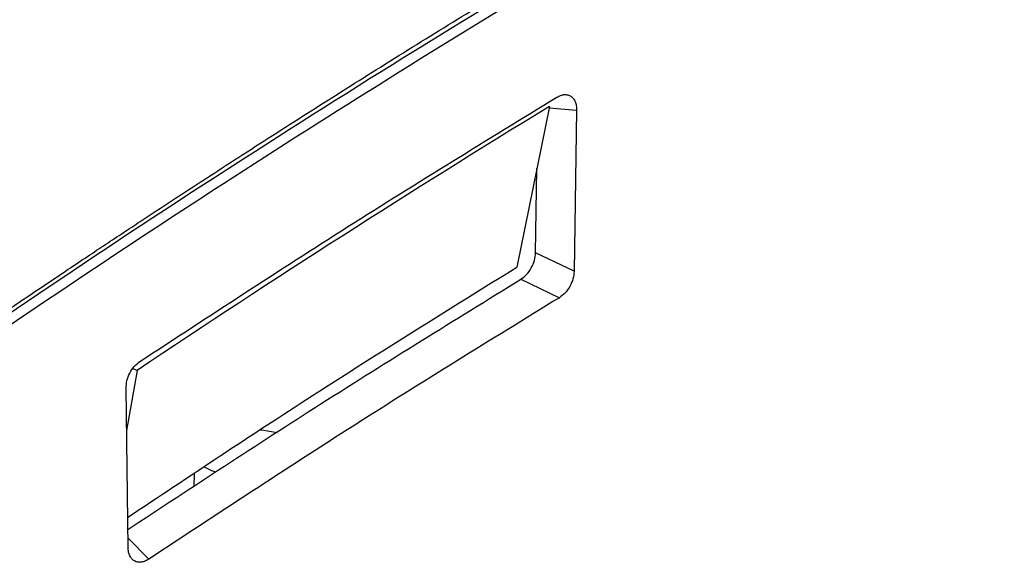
# Model space of a CAD drawing. Extents: x 51 to 741, y 25 to 594.
# Tile 54 of 77: x 617 to 648, y 98 to 115. Entities that reach past the tile are written whole.
import ezdxf

# ---------------------------------------------------------------- set-up
doc = ezdxf.new("R2010")
doc.units = 0
doc.layers.get('0').update_dxf_attribs({"linetype": 'CONTINUOUS'})

msp = doc.modelspace()

# ---------------------------------------------------------------- linework, layer by layer
at = {"color": 7, "linetype": 'Continuous'}
for p, q in [((633.869, 111.95), (632.843, 106.914)), ((634.72, 111.839), (634.641, 106.789)), ((633.433, 107.365), (633.474, 110.009)), ((634.641, 106.789), (633.433, 107.365)), ((632.97, 106.533), (634.179, 105.956)), ((620.929, 103.675), (620.599, 101.788)), ((620.797, 103.734), (620.929, 103.675)), ((620.648, 98.119), (620.582, 103.117)), ((622.719, 100.443), (622.713, 100.037))]:
    msp.add_line(p, q, dxfattribs=at)
at = {"color": 8, "linetype": 'Continuous'}
for p, q in [((633.86, 111.906), (634.72, 111.839)), ((620.644, 98.412), (621.301, 97.76))]:
    msp.add_line(p, q, dxfattribs=at)
at = {"color": 7, "linetype": 'Continuous', "flags": 128}
for points in [[(624.791, 101.815), (624.841, 101.811), (625.322, 101.733)], [(623.399, 100.485), (623.277, 100.527), (623.023, 100.648)]]:
    msp.add_lwpolyline(points, dxfattribs=at)
at = {"color": 7, "linetype": 'Continuous'}
for points, knots in [([(678.698, 139.049), (676.498, 138.119), (672.097, 136.258), (665.493, 133.238), (658.889, 130.05), (650.642, 125.838), (640.763, 120.422), (629.274, 113.553), (617.823, 106.182), (610.257, 100.829), (606.471, 98.151)], [0, 0, 0, 0, 0.090505, 0.181056, 0.271745, 0.362481, 0.521235, 0.680237, 0.839992, 1, 1, 1, 1]), ([(679.038, 138.897), (675.634, 137.444), (668.813, 134.531), (658.55, 129.597), (648.237, 124.23), (637.88, 118.384), (627.502, 112.063), (617.123, 105.309), (610.251, 100.438), (606.81, 97.999)], [0, 0, 0, 0, 0.140008, 0.280543, 0.422594, 0.565586, 0.709461, 0.85454, 1, 1, 1, 1]), ([(593.773, 101.334), (594.112, 101.575), (594.792, 102.058), (595.817, 102.78), (596.849, 103.503), (597.889, 104.225), (598.936, 104.949), (599.99, 105.672), (601.051, 106.396), (602.12, 107.119), (603.196, 107.843), (604.279, 108.566), (605.369, 109.29), (606.467, 110.013), (607.572, 110.735), (608.685, 111.458), (609.805, 112.179), (610.932, 112.9), (612.066, 113.621), (613.208, 114.34), (614.357, 115.059), (615.514, 115.777), (616.677, 116.494), (617.849, 117.209), (619.027, 117.924), (620.213, 118.637), (621.406, 119.348), (622.606, 120.058), (623.814, 120.767), (625.029, 121.474), (626.252, 122.179), (627.481, 122.882), (628.718, 123.583), (629.963, 124.282), (631.214, 124.978), (632.473, 125.673), (633.315, 126.132), (633.737, 126.363)], [0, 0, 0, 0, 0.025907, 0.05197, 0.07819, 0.104567, 0.131101, 0.157792, 0.184639, 0.211643, 0.238803, 0.266121, 0.293595, 0.321226, 0.349014, 0.376958, 0.405059, 0.433317, 0.461732, 0.490303, 0.519032, 0.547917, 0.576958, 0.606157, 0.635512, 0.665024, 0.694692, 0.724518, 0.7545, 0.784639, 0.814934, 0.845387, 0.875996, 0.906762, 0.937684, 0.968764, 1, 1, 1, 1]), ([(621.022, 108.341), (621.361, 108.564), (622.044, 109.013), (623.076, 109.686), (624.122, 110.364), (625.183, 111.046), (626.258, 111.731), (627.346, 112.421), (628.449, 113.115), (629.567, 113.812), (630.698, 114.512), (631.843, 115.215), (633.003, 115.922), (633.781, 116.391), (634.173, 116.627)], [0, 0, 0, 0, 0.077707, 0.156439, 0.236194, 0.316973, 0.398775, 0.4816, 0.565447, 0.650316, 0.736206, 0.823117, 0.911048, 1, 1, 1, 1]), ([(621.016, 103.955), (623.19, 105.379), (627.538, 108.226), (631.913, 110.903), (634.1, 112.242)], [0, 0, 0, 0, 0.500001, 1, 1, 1, 1]), ([(634.1, 112.242), (634.139, 112.263), (634.218, 112.304), (634.335, 112.327), (634.445, 112.32), (634.541, 112.277), (634.621, 112.204), (634.679, 112.103), (634.715, 111.981), (634.718, 111.886), (634.72, 111.839)], [0, 0, 0, 0, 0.125469, 0.249806, 0.374886, 0.499727, 0.624174, 0.7497, 0.874126, 1, 1, 1, 1]), ([(606.473, 98.296), (606.808, 98.537), (607.469, 99.015), (608.448, 99.716), (609.401, 100.394), (610.328, 101.05), (611.228, 101.683), (612.101, 102.294), (612.948, 102.884), (613.768, 103.451), (614.561, 103.997), (615.328, 104.522), (616.068, 105.027), (616.78, 105.51), (617.466, 105.973), (618.125, 106.416), (618.757, 106.839), (619.361, 107.243), (619.939, 107.626), (620.489, 107.99), (620.847, 108.226), (621.022, 108.341)], [0, 0, 0, 0, 0.06949, 0.137107, 0.202852, 0.266723, 0.328721, 0.388846, 0.447098, 0.503476, 0.557982, 0.610614, 0.661372, 0.710258, 0.75727, 0.802408, 0.845674, 0.887065, 0.926584, 0.964229, 1, 1, 1, 1]), ([(632.97, 106.533), (633.032, 106.578), (633.156, 106.669), (633.305, 106.882), (633.41, 107.125), (633.425, 107.285), (633.433, 107.365)], [0, 0, 0, 0, 0.249927, 0.499774, 0.74965, 1, 1, 1, 1]), ([(620.635, 99.072), (622.567, 100.357), (626.621, 103.053), (630.705, 105.587), (632.843, 106.914)], [0, 0, 0, 0, 0.476357, 1, 1, 1, 1]), ([(634.641, 106.789), (634.634, 106.709), (634.619, 106.549), (634.514, 106.306), (634.365, 106.092), (634.241, 106.002), (634.179, 105.956)], [0, 0, 0, 0, 0.249863, 0.499692, 0.749581, 1, 1, 1, 1]), ([(620.64, 98.689), (622.662, 100.018), (626.759, 102.71), (630.881, 105.247), (632.97, 106.533)], [0, 0, 0, 0, 0.49324, 1, 1, 1, 1]), ([(634.179, 105.956), (632.026, 104.632), (627.72, 101.984), (623.441, 99.168), (621.301, 97.76)], [0, 0, 0, 0, 0.499998, 1, 1, 1, 1]), ([(620.582, 103.117), (620.587, 103.196), (620.597, 103.353), (620.692, 103.595), (620.835, 103.812), (620.955, 103.908), (621.016, 103.955)], [0, 0, 0, 0, 0.249958, 0.499797, 0.749677, 1, 1, 1, 1]), ([(621.301, 97.76), (621.262, 97.737), (621.183, 97.69), (621.063, 97.66), (620.95, 97.659), (620.848, 97.695), (620.763, 97.761), (620.699, 97.858), (620.657, 97.977), (620.651, 98.071), (620.648, 98.119)], [0, 0, 0, 0, 0.125351, 0.249822, 0.374994, 0.499757, 0.624425, 0.749718, 0.874331, 1, 1, 1, 1])]:
    msp.add_open_spline(points, degree=3, knots=knots, dxfattribs=at)
msp.add_open_spline([(633.869, 111.95), (629.536, 109.307), (625.221, 106.547), (620.929, 103.675)], degree=3, dxfattribs=at)

doc.saveas('drawing.dxf')
